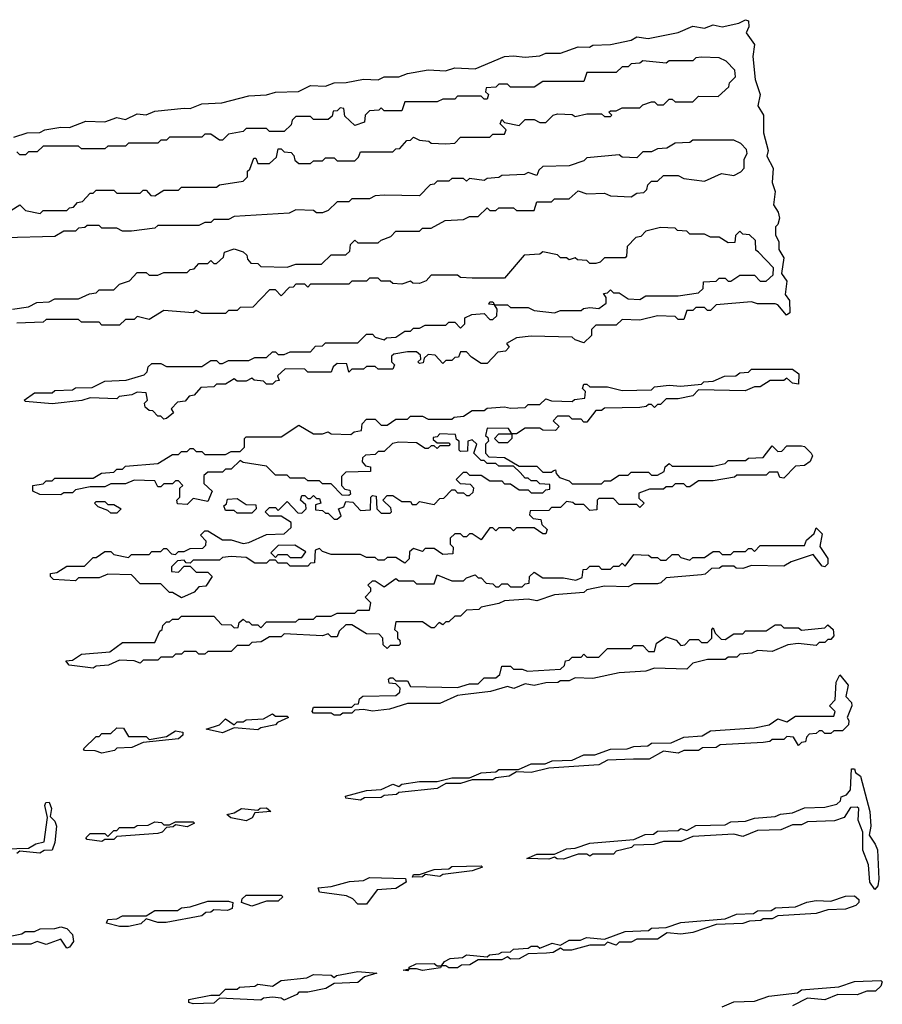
# Model space of a CAD drawing. Extents: x 2886962 to 3052311, y 540590 to 918621.
# Tile 75 of 164: x 2936445 to 2939380, y 775859 to 779210. Entities that reach past the tile are written whole.
import ezdxf

# ---------------------------------------------------------------- set-up
doc = ezdxf.new("R2010")
doc.units = 0

msp = doc.modelspace()

# ---------------------------------------------------------------- linework, layer by layer
at = {"layer": '0CON20XD'}
for points in [[(2936425, 778810), (2936470, 778825), (2936513.8, 778826.2), (2936530, 778835), (2936585, 778843.8), (2936615, 778842.5), (2936670, 778865), (2936735, 778862.5), (2936775, 778877.1), (2936805, 778870), (2936845, 778890), (2936875, 778886), (2936905, 778899.2), (2937005, 778909.2), (2937025, 778908), (2937065, 778924), (2937133, 778927), (2937225, 778951.4), (2937285, 778954), (2937315, 778963.8), (2937394, 778966), (2937435, 778985.5), (2937485, 778983.3), (2937515, 778995.6), (2937555.9, 778995.9), (2937615, 779008.1), (2937665, 779005.8), (2937685, 779015.6), (2937735, 779015.8), (2937765, 779027.1), (2937835, 779039.2), (2937893.6, 779036.4), (2937925.9, 779045.9), (2937995, 779042.5), (2938095, 779084.2), (2938125, 779087.3), (2938165, 779082), (2938215, 779087.5), (2938235, 779095.6), (2938285, 779096), (2938345, 779118), (2938383.8, 779116.2), (2938395, 779123.3), (2938455, 779126), (2938525, 779140), (2938545, 779151.2), (2938583.9, 779146.1), (2938685, 779166), (2938735, 779187.8), (2938775, 779181.2), (2938805, 779192.9), (2938835, 779185.7), (2938892, 779198), (2938915, 779210), (2938925, 779206.2), (2938925.9, 779185.9), (2938916.7, 779165), (2938945.6, 779125), (2938940, 779085), (2938947, 779007), (2938964, 778955), (2938956.4, 778916.4), (2938975.7, 778885), (2938975.8, 778825), (2938991.2, 778765), (2938986.7, 778745), (2939008.6, 778705), (2939005.6, 778655.6), (2939015.6, 778625), (2939009.3, 778579.3), (2939025.6, 778555), (2939030, 778535), (2939025, 778513.3), (2939016.7, 778505), (2939017, 778477), (2939027.5, 778455), (2939028.3, 778428.3), (2939045, 778400), (2939036.7, 778346.7), (2939055, 778320), (2939050, 778275), (2939064.1, 778254.1), (2939065, 778212.5), (2939053.8, 778203.8), (2939025, 778240), (2939015, 778242.5), (2938955, 778242.5), (2938935, 778250), (2938815, 778240), (2938795, 778220), (2938785, 778220), (2938775, 778230), (2938745, 778230), (2938735, 778220), (2938715, 778220), (2938705, 778190), (2938685, 778190), (2938675, 778200), (2938615, 778202.5), (2938555, 778187.5), (2938495, 778190), (2938475, 778170), (2938405, 778170), (2938390, 778155), (2938390, 778135), (2938365, 778110), (2938335, 778120), (2938325, 778130), (2938185, 778132.5), (2938135, 778127.5), (2938101.7, 778108.3), (2938110, 778095), (2938098.3, 778081.7), (2938071.7, 778078.3), (2938035, 778040), (2938015, 778040), (2937981.7, 778061.7), (2937965, 778080), (2937945, 778080), (2937938.3, 778061.7), (2937925, 778060), (2937915, 778050), (2937895, 778050), (2937885, 778040), (2937858.3, 778068.3), (2937835, 778070), (2937821.7, 778058.3), (2937818.3, 778041.7), (2937805, 778040), (2937800, 778045), (2937810, 778055), (2937808.3, 778068.3), (2937795, 778080), (2937765, 778080), (2937718.3, 778071.7), (2937710, 778065), (2937710, 778045), (2937720, 778035), (2937715, 778020), (2937665, 778020), (2937655, 778030), (2937625, 778030), (2937615, 778020), (2937575, 778020), (2937565, 778010), (2937558.3, 778038.3), (2937525, 778040), (2937511.7, 778028.3), (2937505, 778010), (2937425, 778010), (2937415, 778020), (2937348.3, 778021.7), (2937321.7, 777998.3), (2937328.3, 777981.7), (2937315, 777980), (2937305, 777970), (2937285, 777970), (2937275, 777980), (2937243, 777983), (2937235, 777990), (2937215, 777980), (2937185, 777980), (2937175, 777987.5), (2937145, 777970), (2937115, 777970), (2937105, 777960), (2937061.7, 777958.3), (2937038.3, 777931.7), (2937021.7, 777928.3), (2937008.3, 777911.7), (2936981.7, 777908.3), (2936960, 777885), (2936968.3, 777871.7), (2936945, 777852.5)], [(2938880, 779015), (2938878.3, 779038.3), (2938848.3, 779068.3), (2938825, 779080), (2938765, 779082.5), (2938745, 779080), (2938735, 779070), (2938655, 779070), (2938645, 779062.5), (2938565, 779070), (2938555, 779062.5), (2938525, 779060), (2938515, 779050), (2938495, 779050), (2938475, 779030), (2938375, 779030), (2938365, 779000), (2938225, 779000), (2938195, 778980), (2938115, 778980), (2938105, 778990), (2938075, 778990), (2938065, 778980), (2938031.7, 778978.3), (2938030, 778965), (2938040, 778955), (2938035, 778940), (2938025, 778940), (2938015, 778950), (2937935, 778950), (2937925, 778940), (2937885, 778940), (2937865, 778930), (2937755, 778930), (2937745, 778900), (2937685, 778900), (2937675, 778910), (2937667.5, 778902.5), (2937635, 778900), (2937620, 778885), (2937618.3, 778861.7), (2937585, 778850), (2937551.7, 778881.7), (2937548.3, 778908.3), (2937535, 778910), (2937525, 778900), (2937511.7, 778898.3), (2937508.3, 778881.7), (2937495, 778870), (2937445, 778870), (2937435, 778880), (2937385, 778880), (2937371.7, 778868.3), (2937368.3, 778851.7), (2937345, 778830), (2937295, 778830), (2937285, 778840), (2937215, 778840), (2937205, 778830), (2937155, 778820), (2937135, 778800), (2937125, 778800), (2937095, 778820), (2937075, 778820), (2937065, 778810), (2936955, 778810), (2936945, 778800), (2936925, 778800), (2936915, 778790), (2936815, 778790), (2936805, 778780), (2936745, 778780), (2936735, 778770), (2936655, 778770), (2936645, 778780), (2936525, 778780), (2936505, 778760), (2936475, 778760), (2936465, 778750), (2936445, 778750), (2936435, 778760)], [(2936415, 778560), (2936445, 778580), (2936465, 778560), (2936515, 778550), (2936525, 778560), (2936605, 778560), (2936615, 778570), (2936628.3, 778571.7), (2936641.7, 778588.3), (2936658.3, 778591.7), (2936685, 778620), (2936695, 778620), (2936705, 778630), (2936765, 778630), (2936775, 778620), (2936855, 778620), (2936865, 778630), (2936875, 778630), (2936891.7, 778611.7), (2936905, 778610), (2936935, 778630), (2936985, 778630), (2936995, 778640), (2937115, 778640), (2937125, 778647.5), (2937205, 778660), (2937220, 778675), (2937220, 778695), (2937228.3, 778701.7), (2937241.7, 778738.3), (2937248.3, 778738.3), (2937255, 778720), (2937295, 778720), (2937318.3, 778741.7), (2937325, 778770), (2937335, 778770), (2937345, 778760), (2937368.3, 778758.3), (2937378.3, 778748.3), (2937381.7, 778731.7), (2937395, 778720), (2937435, 778720), (2937445, 778730), (2937475, 778730), (2937485, 778740), (2937515, 778740), (2937525, 778730), (2937585, 778730), (2937598.3, 778741.7), (2937605, 778760), (2937715, 778760), (2937725, 778770), (2937738.3, 778771.7), (2937761.7, 778798.3), (2937775, 778800), (2937785, 778810), (2937805, 778800), (2937837, 778797), (2937845, 778790), (2937895, 778787.5), (2937925, 778790), (2937945, 778810), (2938045, 778810), (2938055, 778820), (2938095, 778820), (2938100, 778835), (2938080, 778855), (2938085, 778870), (2938095, 778860), (2938145, 778850), (2938165, 778870), (2938195, 778870), (2938215, 778860), (2938235, 778860), (2938260, 778885), (2938275, 778890), (2938325, 778887.5), (2938335, 778880), (2938375, 778890), (2938425, 778890), (2938435, 778880), (2938455, 778880), (2938460, 778885), (2938450, 778895), (2938455, 778900), (2938475, 778900), (2938495, 778910), (2938555, 778910), (2938565, 778920), (2938595, 778930), (2938605, 778930), (2938615, 778920), (2938635, 778920), (2938655, 778940), (2938665, 778940), (2938675, 778930), (2938735, 778930), (2938755, 778950), (2938821.7, 778948.3), (2938858.3, 778981.7), (2938860, 778995), (2938880, 779015)], [(2936420, 778225), (2936475, 778232.5), (2936503, 778247), (2936545, 778250), (2936565, 778260), (2936645, 778260), (2936683, 778277), (2936705, 778280), (2936715, 778290), (2936765, 778290), (2936785, 778310), (2936818.3, 778321.7), (2936845, 778350), (2936875, 778350), (2936885, 778340), (2936915, 778340), (2936935, 778350), (2937015, 778350), (2937025, 778360), (2937038.3, 778361.7), (2937055, 778380), (2937085, 778380), (2937095, 778390), (2937105, 778380), (2937115, 778380), (2937138.3, 778401.7), (2937141.7, 778418.3), (2937175, 778430), (2937205, 778420), (2937218.3, 778408.3), (2937220, 778395), (2937231.7, 778381.7), (2937255, 778380), (2937265, 778370), (2937355, 778367.5), (2937385, 778377.5), (2937471.7, 778378.3), (2937505, 778410), (2937555, 778410), (2937568.3, 778421.7), (2937570, 778445), (2937585, 778460), (2937595, 778450), (2937665, 778450), (2937675, 778460), (2937708.3, 778471.7), (2937725, 778490), (2937805, 778490), (2937815, 778500), (2937845, 778500), (2937893, 778527), (2937955, 778530), (2937975, 778540), (2938005, 778540), (2938035, 778570), (2938045, 778560), (2938065, 778560), (2938075, 778570), (2938125, 778570), (2938135, 778560), (2938195, 778560), (2938205, 778590), (2938255, 778590), (2938265, 778600), (2938315, 778600), (2938345, 778627.5), (2938375, 778617.5), (2938435, 778620), (2938455, 778610), (2938525, 778607.5), (2938545, 778620), (2938568.3, 778621.7), (2938578.3, 778631.7), (2938581.7, 778648.3), (2938595, 778660), (2938615, 778660), (2938635, 778680), (2938685, 778680), (2938705, 778670), (2938775, 778660), (2938833, 778687), (2938875, 778680), (2938898.3, 778691.7), (2938910, 778705), (2938910, 778735), (2938920, 778755), (2938918.3, 778768.3), (2938898.3, 778788.3), (2938875, 778800), (2938735, 778800), (2938725, 778792.5), (2938675, 778790), (2938647, 778773), (2938615, 778770), (2938595, 778760), (2938565, 778760), (2938545, 778740), (2938495, 778742.5), (2938485, 778750), (2938375, 778740), (2938365, 778730), (2938315, 778712.5), (2938225, 778710), (2938211.7, 778698.3), (2938205, 778680), (2938175, 778690), (2938163, 778683), (2938085, 778680), (2938075, 778672.5), (2938035, 778670), (2938025, 778662.5), (2937975, 778670), (2937965, 778660), (2937955, 778670), (2937915, 778670), (2937905, 778660), (2937865, 778660), (2937855, 778650), (2937841.7, 778648.3), (2937805, 778610), (2937685, 778612.5), (2937655, 778610), (2937635, 778600), (2937575, 778600), (2937565, 778590), (2937525, 778590), (2937495, 778560), (2937475, 778552.5), (2937455, 778552.5), (2937445, 778560), (2937385, 778562.5), (2937361.7, 778551.7), (2937175, 778540), (2937155, 778530), (2937105, 778530), (2937095, 778520), (2937075, 778520), (2937055, 778510), (2936915, 778510), (2936905, 778500), (2936825, 778490), (2936795, 778490), (2936775, 778500), (2936725, 778500), (2936715, 778510), (2936675, 778510), (2936667, 778503), (2936645, 778500), (2936635, 778490), (2936595, 778490), (2936565, 778472.5), (2936395, 778467.5)], [(2936945, 777852.5), (2936935, 777850), (2936925, 777860), (2936915, 777860), (2936898.3, 777878.3), (2936885, 777880), (2936871.7, 777891.7), (2936870, 777905), (2936880, 777915), (2936875, 777940), (2936845, 777942.5), (2936827, 777933), (2936783, 777927), (2936775, 777920), (2936685, 777922.5), (2936656.1, 777913.9), (2936555, 777902.5), (2936465, 777910), (2936460, 777915), (2936495, 777940), (2936555, 777940), (2936565, 777947.5), (2936625, 777950), (2936635, 777957.5), (2936691.7, 777958.3), (2936735, 777980), (2936807, 777983), (2936868.3, 778001.7), (2936878.3, 778011.7), (2936881.7, 778028.3), (2936895, 778040), (2936925, 778040), (2936945, 778030), (2937065, 778030), (2937095, 778050), (2937115, 778050), (2937125, 778040), (2937135, 778040), (2937155, 778050), (2937225, 778050), (2937245, 778060), (2937285, 778060), (2937305, 778080), (2937315, 778080), (2937325, 778070), (2937345, 778070), (2937365, 778080), (2937435, 778080), (2937451.7, 778098.3), (2937475, 778100), (2937485, 778110), (2937595, 778110), (2937625, 778140), (2937645, 778140), (2937655, 778130), (2937685, 778120), (2937693, 778127), (2937725, 778130), (2937755, 778150), (2937775, 778150), (2937785, 778160), (2937805, 778160), (2937825, 778170), (2937895, 778170), (2937905, 778180), (2937925, 778180), (2937945, 778160), (2937960, 778175), (2937960, 778195), (2937983, 778207), (2938025, 778210), (2938045, 778190), (2938055, 778190), (2938068.3, 778201.7), (2938070, 778225), (2938060, 778240), (2938041.7, 778241.7), (2938045, 778250), (2938055, 778250), (2938060, 778240), (2938105, 778240), (2938115, 778230), (2938175, 778230), (2938195, 778220), (2938265, 778212.5), (2938285, 778220), (2938355, 778220), (2938363, 778227), (2938385, 778230), (2938415, 778227.5), (2938440, 778245), (2938440, 778265), (2938431.7, 778278.3), (2938445, 778280), (2938455, 778290), (2938465, 778280), (2938485, 778280), (2938515, 778260), (2938555, 778257.5), (2938575, 778270), (2938685, 778270), (2938755, 778280), (2938770, 778295), (2938771.7, 778318.3), (2938815, 778320), (2938825, 778330), (2938845, 778330), (2938855, 778320), (2938865, 778320), (2938895, 778340), (2938945, 778340), (2938965, 778320), (2938985, 778320), (2939008.3, 778341.7), (2939010, 778365), (2938958.3, 778418.3), (2938950, 778425), (2938948.3, 778458.3), (2938928.3, 778478.3), (2938905, 778480), (2938895, 778490), (2938880, 778475), (2938878.3, 778451.7), (2938855, 778450), (2938825, 778470), (2938795, 778470), (2938775, 778480), (2938725, 778480), (2938715, 778490), (2938683, 778493), (2938675, 778500), (2938625, 778502.5), (2938575, 778490), (2938558.3, 778471.7), (2938541.7, 778468.3), (2938511.7, 778438.3), (2938510, 778405), (2938505, 778400), (2938435, 778400), (2938420, 778385), (2938405, 778380), (2938385, 778380), (2938375, 778390), (2938343, 778393), (2938335, 778400), (2938315, 778392.5), (2938305, 778400), (2938285, 778400), (2938275, 778410), (2938225, 778420), (2938215, 778412.5), (2938161.7, 778408.3), (2938095, 778330), (2937985, 778330), (2937945, 778332.5), (2937935, 778340), (2937845, 778340), (2937828.3, 778321.7), (2937805, 778312.5), (2937783, 778313), (2937775, 778320), (2937745, 778310), (2937715, 778312.5), (2937705, 778320), (2937675, 778320), (2937665, 778330), (2937635, 778330), (2937625, 778320), (2937575, 778320), (2937565, 778310), (2937435, 778310), (2937425, 778300), (2937415, 778310), (2937385, 778310), (2937375, 778300), (2937361.7, 778298.3), (2937335, 778270), (2937315, 778290), (2937295, 778290), (2937238.3, 778231.7), (2937195, 778230), (2937185, 778220), (2937155, 778220), (2937145, 778210), (2937065, 778210), (2937045, 778220), (2937035, 778212.5), (2936935, 778220), (2936885, 778190), (2936845, 778200), (2936835, 778190), (2936805, 778190), (2936785, 778170), (2936725, 778170), (2936715, 778180), (2936655, 778180), (2936645, 778190), (2936535, 778190), (2936525, 778180), (2936435, 778177.5)], [(2936995, 777242.5), (2936965, 777260), (2936955, 777260), (2936925, 777290), (2936855, 777290), (2936825, 777320), (2936745, 777322.5), (2936715, 777310), (2936645, 777310), (2936635, 777300), (2936560, 777305), (2936550, 777315), (2936550, 777325), (2936571.7, 777328.3), (2936605, 777350), (2936665, 777350), (2936695, 777380), (2936705, 777380), (2936735, 777400), (2936755, 777400), (2936765, 777390), (2936815, 777380), (2936825, 777390), (2936885, 777390), (2936895, 777400), (2936925, 777400), (2936935, 777410), (2936945, 777410), (2936961.7, 777391.7), (2936975, 777390), (2936985, 777400), (2937005, 777400), (2937025, 777410), (2937068.3, 777411.7), (2937078.3, 777421.7), (2937080, 777435), (2937060, 777455), (2937075, 777470), (2937085, 777470), (2937135, 777440), (2937165, 777440), (2937205, 777427.5), (2937225, 777430), (2937285, 777457.5), (2937345, 777460), (2937368.3, 777481.7), (2937368.3, 777498.3), (2937335, 777520), (2937295, 777520), (2937280, 777535), (2937295, 777550), (2937315, 777550), (2937325, 777540), (2937355, 777570), (2937391.7, 777531.7), (2937405, 777530), (2937420, 777545), (2937418.3, 777558.3), (2937400, 777575), (2937405, 777590), (2937415, 777590), (2937425, 777580), (2937435, 777580), (2937445, 777590), (2937455, 777580), (2937465, 777580), (2937470, 777565), (2937451.7, 777558.3), (2937451.7, 777541.7), (2937475, 777540), (2937485, 777530), (2937495, 777530), (2937515, 777510), (2937525, 777510), (2937538.3, 777521.7), (2937530, 777545), (2937548.3, 777551.7), (2937555, 777570), (2937578.3, 777568.3), (2937605, 777540), (2937638.3, 777541.7), (2937640, 777585), (2937645, 777590), (2937658.3, 777588.3), (2937660, 777545), (2937675, 777530), (2937705, 777530), (2937710, 777535), (2937708.3, 777548.3), (2937680, 777575), (2937695, 777590), (2937715, 777590), (2937745, 777570), (2937775, 777570), (2937780, 777560), (2937795, 777560), (2937805, 777570), (2937855, 777560), (2937875, 777580), (2937888.3, 777581.7), (2937915, 777610), (2937925, 777610), (2937935, 777600), (2937955, 777600), (2937965, 777590), (2937975, 777590), (2937988.3, 777601.7), (2937990, 777615), (2937978.3, 777628.3), (2937945, 777630), (2937930, 777645), (2937955, 777670), (2937965, 777670), (2937975, 777660), (2938015, 777660), (2938045, 777640), (2938085, 777640), (2938095, 777630), (2938115, 777630), (2938145, 777610), (2938175, 777610), (2938185, 777600), (2938225, 777600), (2938235, 777610), (2938248.3, 777611.7), (2938248.3, 777628.3), (2938215, 777630), (2938205, 777640), (2938185, 777640), (2938175, 777650), (2938165, 777650), (2938148.3, 777668.3), (2938125, 777690), (2938075, 777690), (2938065, 777700), (2938035, 777700), (2938025, 777710), (2938015, 777710), (2937990, 777735), (2938000, 777765), (2937985, 777780), (2937970, 777775), (2937968.3, 777741.7), (2937945, 777740), (2937940, 777745), (2937940, 777775), (2937931.7, 777781.7), (2937928.3, 777798.3), (2937875, 777800), (2937865, 777790), (2937851.7, 777788.3), (2937851.7, 777781.7), (2937865, 777770), (2937905, 777770), (2937910, 777765), (2937905, 777760), (2937875, 777760), (2937865, 777750), (2937855, 777760), (2937845, 777760), (2937835, 777750), (2937825, 777750), (2937795, 777770), (2937735, 777772.5), (2937713, 777767), (2937685, 777740), (2937665, 777740), (2937655, 777730), (2937621.7, 777728.3), (2937611.7, 777718.3), (2937610, 777705), (2937621.7, 777691.7), (2937638.3, 777688.3), (2937638.3, 777671.7), (2937555, 777670), (2937540, 777655), (2937540, 777625), (2937551.7, 777611.7), (2937568.3, 777608.3), (2937570, 777595), (2937565, 777590), (2937541.7, 777591.7), (2937505, 777630), (2937475, 777630), (2937465, 777640), (2937425, 777640), (2937415, 777650), (2937365, 777650), (2937355, 777660), (2937315, 777660), (2937285, 777690), (2937205, 777702.5), (2937195, 777710), (2937165, 777680), (2937145, 777680), (2937135, 777670), (2937085, 777670), (2937071.7, 777658.3), (2937071.7, 777631.7), (2937100, 777605), (2937085, 777570), (2937035, 777580), (2937015, 777560), (2936981.7, 777561.7), (2936980, 777575), (2936990, 777585), (2936990, 777615), (2937000, 777625), (2936985, 777640), (2936975, 777640), (2936965, 777630), (2936935, 777630), (2936925, 777620), (2936915, 777620), (2936905, 777640), (2936835, 777642.5), (2936805, 777630), (2936755, 777630), (2936735, 777620), (2936685, 777620), (2936635, 777610), (2936625, 777600), (2936595, 777600), (2936585, 777592.5), (2936513.6, 777593.6), (2936490, 777605), (2936490, 777625), (2936525, 777630), (2936535, 777640), (2936555, 777640), (2936565, 777650), (2936695, 777650), (2936723, 777667), (2936765, 777670), (2936775, 777680), (2936795, 777680), (2936805, 777690), (2936915, 777700), (2936965, 777730), (2936985, 777730), (2936995, 777740), (2937015, 777740), (2937025, 777750), (2937035, 777750), (2937045, 777740), (2937065, 777740), (2937075, 777730), (2937145, 777730), (2937165, 777740), (2937195, 777740), (2937210, 777755), (2937210, 777785), (2937215, 777790), (2937335, 777790), (2937395, 777830), (2937445, 777800), (2937475, 777800), (2937495, 777807.5), (2937505, 777800), (2937571.7, 777798.3), (2937583, 777807), (2937608.3, 777811.7), (2937610, 777835), (2937625, 777850), (2937655, 777850), (2937675, 777830), (2937695, 777830), (2937725, 777850), (2937765, 777850), (2937775, 777860), (2937815, 777860), (2937835, 777850), (2937915, 777850), (2937923, 777857), (2937955, 777860), (2937985, 777880), (2938025, 777880), (2938035, 777887.5), (2938095, 777892.5), (2938115, 777887.5), (2938165, 777890), (2938175, 777900), (2938215, 777900), (2938235, 777920), (2938255, 777912.5), (2938325, 777910), (2938333, 777917), (2938368.3, 777921.7), (2938370, 777945), (2938360, 777955), (2938365, 777970), (2938375, 777970), (2938385, 777960), (2938445, 777960), (2938495, 777947.5), (2938595, 777950), (2938605, 777960), (2938655, 777966.2), (2938695, 777962.5), (2938765, 777970), (2938773, 777977), (2938805, 777980), (2938843.6, 777996.4), (2938881.7, 777998.3), (2938895, 778007.5), (2938925, 778010), (2938935, 778020), (2939075, 778020), (2939095.8, 778005), (2939095, 777970), (2939075, 777972.5), (2939055, 777990), (2939045, 777982.5), (2938998.3, 777981.7), (2938965, 777960), (2938945, 777960), (2938913, 777947), (2938755, 777950), (2938735, 777930), (2938685, 777920), (2938645, 777920), (2938625, 777900), (2938615, 777900), (2938605, 777890), (2938595, 777900), (2938585, 777900), (2938577, 777893), (2938555, 777890), (2938435, 777887.5), (2938425, 777880), (2938405, 777880), (2938375, 777840), (2938365, 777840), (2938355, 777850), (2938325, 777850), (2938315, 777860), (2938275, 777860), (2938260, 777845), (2938280, 777825), (2938268.3, 777811.7), (2938225, 777812.5), (2938215, 777820), (2938165, 777820), (2938135, 777800), (2938120, 777800), (2938120, 777785), (2938105, 777770), (2938075, 777770), (2938060, 777785), (2938075, 777800), (2938120, 777800), (2938108.3, 777818.3), (2938035, 777820), (2938030, 777795), (2938038.3, 777788.3), (2938040, 777775), (2938030, 777765), (2938030, 777735), (2938041.7, 777721.7), (2938095, 777720), (2938145, 777690), (2938205, 777690), (2938225, 777670), (2938255, 777670), (2938260, 777675), (2938268.3, 777678.3), (2938270, 777665), (2938281.7, 777651.7), (2938315, 777640), (2938325, 777630), (2938425, 777630), (2938435, 777640), (2938455, 777640), (2938485, 777660), (2938515, 777660), (2938525, 777670), (2938585, 777670), (2938595, 777660), (2938615, 777660), (2938638.3, 777671.7), (2938641.7, 777688.3), (2938655, 777700), (2938665, 777690), (2938805, 777690), (2938845, 777700), (2938855, 777710), (2938915, 777710), (2938925, 777717.5), (2938975, 777720), (2939005, 777760), (2939025, 777740), (2939038.3, 777741.7), (2939055, 777760), (2939105, 777760), (2939115, 777757.5), (2939138, 777735), (2939142, 777725), (2939135, 777706.7), (2939115, 777692.5), (2939085, 777690), (2939045, 777650), (2939031.7, 777651.7), (2939025, 777670), (2938995, 777670), (2938985, 777660), (2938885, 777660), (2938877, 777653), (2938805, 777640), (2938755, 777640), (2938725, 777620), (2938715, 777620), (2938705, 777630), (2938675, 777630), (2938665, 777620), (2938645, 777620), (2938635, 777612.5), (2938588.3, 777611.7), (2938551.7, 777598.3), (2938551.7, 777581.7), (2938570, 777565), (2938555, 777550), (2938545, 777560), (2938485, 777560), (2938465, 777580), (2938415, 777580), (2938410, 777575), (2938408.3, 777541.7), (2938385, 777540), (2938365, 777560), (2938335, 777560), (2938327, 777567), (2938305, 777570), (2938285, 777550), (2938255, 777550), (2938245, 777540), (2938181.7, 777538.3), (2938180, 777525), (2938191.7, 777511.7), (2938218.3, 777508.3), (2938221.7, 777491.7), (2938240, 777475), (2938235, 777460), (2938225, 777460), (2938195, 777480), (2938135, 777480), (2938125, 777470), (2938115, 777480), (2938075, 777480), (2938065, 777470), (2938055, 777480), (2938045, 777480), (2938015, 777440), (2937985, 777460), (2937975, 777460), (2937965, 777450), (2937955, 777450), (2937945, 777460), (2937925, 777460), (2937910, 777445), (2937910, 777425), (2937920, 777415), (2937918.3, 777391.7), (2937885, 777390), (2937855, 777410), (2937825, 777410), (2937815, 777400), (2937785, 777410), (2937771.7, 777398.3), (2937770, 777375), (2937755, 777360), (2937725, 777380), (2937695, 777380), (2937685, 777370), (2937665, 777370), (2937655, 777380), (2937625, 777380), (2937605, 777390), (2937505, 777390), (2937475, 777400), (2937465, 777410), (2937450, 777405), (2937448.3, 777361.7), (2937435, 777360), (2937425, 777350), (2937365, 777350), (2937355, 777360), (2937325, 777360), (2937315, 777370), (2937295, 777370), (2937285, 777360), (2937245, 777360), (2937215, 777380), (2937165, 777382.5), (2937135, 777380), (2937125, 777370), (2937035, 777370), (2937025, 777360), (2937011.7, 777361.7)], [(2936775, 777530), (2936755, 777530), (2936745, 777540), (2936711.7, 777551.7), (2936700, 777565), (2936705, 777570), (2936735, 777570), (2936745, 777560), (2936765, 777560), (2936790, 777545), (2936775, 777530)], [(2937235, 777530), (2937185, 777530), (2937175, 777540), (2937145, 777540), (2937140, 777555), (2937148.3, 777561.7), (2937151.7, 777578.3), (2937185, 777580), (2937215, 777560), (2937248.3, 777558.3), (2937250, 777545), (2937235, 777530)], [(2936695, 777002.5), (2936613, 777013), (2936601.7, 777028.3), (2936625, 777030), (2936655, 777050), (2936751.7, 777058.3), (2936795, 777090), (2936905, 777090), (2936921.7, 777128.3), (2936930, 777135), (2936931.7, 777148.3), (2936945, 777160), (2936955, 777160), (2936965, 777170), (2936985, 777170), (2936995, 777180), (2937105, 777180), (2937131.7, 777151.7), (2937165, 777150), (2937175, 777140), (2937188.3, 777141.7), (2937191.7, 777158.3), (2937205, 777170), (2937215, 777160), (2937225, 777160), (2937235, 777150), (2937255, 777150), (2937265, 777140), (2937285, 777160), (2937385, 777160), (2937395, 777170), (2937445, 777170), (2937455, 777180), (2937505, 777180), (2937525, 777190), (2937585, 777190), (2937595, 777200), (2937635, 777200), (2937640, 777225), (2937620, 777245), (2937640, 777265), (2937640, 777275), (2937630, 777285), (2937645, 777300), (2937655, 777300), (2937685, 777280), (2937725, 777307.5), (2937735, 777300), (2937785, 777300), (2937795, 777290), (2937855, 777290), (2937865, 777320), (2937915, 777300), (2937955, 777300), (2937965, 777310), (2937995, 777320), (2938005, 777310), (2938015, 777310), (2938031.7, 777291.7), (2938055, 777290), (2938065, 777280), (2938075, 777280), (2938085, 777290), (2938105, 777290), (2938115, 777280), (2938155, 777280), (2938165, 777290), (2938178.3, 777291.7), (2938180, 777315), (2938195, 777330), (2938225, 777310), (2938295, 777310), (2938337.5, 777302.5), (2938358.3, 777311.7), (2938361.7, 777338.3), (2938375, 777340), (2938385, 777350), (2938415, 777350), (2938425, 777340), (2938455, 777340), (2938465, 777350), (2938485, 777350), (2938495, 777360), (2938505, 777350), (2938535, 777390), (2938585, 777387.5), (2938595, 777380), (2938615, 777380), (2938625, 777370), (2938645, 777370), (2938665, 777390), (2938685, 777390), (2938695, 777380), (2938725, 777370), (2938735, 777380), (2938775, 777380), (2938805, 777400), (2938825, 777400), (2938835, 777390), (2938865, 777390), (2938875, 777400), (2938915, 777400), (2938925, 777410), (2938935, 777410), (2938945, 777400), (2938965, 777420), (2939115, 777420), (2939121.7, 777438.3), (2939148.3, 777461.7), (2939155, 777480), (2939175, 777460), (2939167.5, 777417.5), (2939195, 777376.2), (2939195, 777357.5), (2939185, 777347.5), (2939175, 777350), (2939145, 777390), (2939070, 777365), (2939045, 777350), (2938935, 777352.5), (2938905, 777342.5), (2938883, 777343), (2938875, 777350), (2938835, 777350), (2938826.4, 777343.6), (2938798.3, 777341.7), (2938777, 777323), (2938765, 777320), (2938645, 777310), (2938627, 777293), (2938615, 777290), (2938535, 777290), (2938515, 777280), (2938435, 777282.5), (2938375, 777270), (2938365, 777260), (2938265, 777252.5), (2938205, 777232.5), (2938175, 777237.5), (2938095, 777232.5), (2938075, 777222.5), (2938015, 777210), (2938007, 777203), (2937965, 777200), (2937945, 777180), (2937925, 777180), (2937905, 777160), (2937895, 777160), (2937885, 777150), (2937871.7, 777158.3), (2937855, 777140), (2937845, 777140), (2937815, 777160), (2937725, 777160), (2937720, 777135), (2937730, 777125), (2937730, 777105), (2937738.3, 777098.3), (2937740, 777085), (2937735, 777080), (2937705, 777080), (2937695, 777070), (2937681.7, 777081.7), (2937680, 777105), (2937668.3, 777118.3), (2937625, 777120), (2937575, 777150), (2937555, 777150), (2937531.7, 777128.3), (2937525, 777110), (2937505, 777110), (2937495, 777120), (2937475, 777112.5), (2937345, 777120), (2937335, 777110), (2937295, 777110), (2937267, 777093), (2937235, 777090), (2937225, 777080), (2937185, 777080), (2937165, 777060), (2937085, 777060), (2937075, 777050), (2937055, 777050), (2937045, 777060), (2937005, 777060), (2936995, 777050), (2936975, 777050), (2936965, 777040), (2936925, 777040), (2936915, 777030), (2936865, 777030), (2936855, 777020), (2936835, 777027.5), (2936785, 777030), (2936747, 777013), (2936705, 777010), (2936695, 777002.5)], [(2937405, 777380), (2937418.3, 777398.3), (2937381.7, 777421.7), (2937325, 777420), (2937300, 777395), (2937315, 777380), (2937325, 777390), (2937355, 777390), (2937365, 777380), (2937405, 777380)], [(2937011.7, 777361.7), (2937005, 777370), (2936981.7, 777368.3), (2936961.7, 777348.3), (2936961.7, 777331.7), (2936985, 777330), (2937005, 777350), (2937025, 777350), (2937045, 777330), (2937085, 777330), (2937100, 777315), (2937078.3, 777281.7), (2937055, 777280), (2937038.3, 777261.7), (2936995, 777242.5)], [(2937535, 776842.5), (2937515, 776842.5), (2937505, 776850), (2937445, 776850), (2937440, 776855), (2937445, 776870), (2937575, 776870), (2937585, 776880), (2937598.3, 776881.7), (2937601.7, 776898.3), (2937612.5, 776907.5), (2937725, 776910), (2937738.3, 776921.7), (2937740, 776935), (2937725, 776950), (2937701.7, 776951.7), (2937700, 776965), (2937705, 776970), (2937715, 776970), (2937725, 776960), (2937765, 776960), (2937775, 776940), (2937935, 776937.5), (2937975, 776950), (2938005, 776950), (2938025, 776970), (2938065, 776970), (2938078.3, 776981.7), (2938085, 777010), (2938115, 777010), (2938125, 777000), (2938155, 777000), (2938172.5, 776992.5), (2938285, 777000), (2938298.3, 777011.7), (2938301.7, 777028.3), (2938315, 777030), (2938325, 777040), (2938355, 777040), (2938365, 777050), (2938375, 777040), (2938415, 777040), (2938445, 777070), (2938525, 777070), (2938535, 777080), (2938565, 777080), (2938585, 777060), (2938605, 777060), (2938611.7, 777088.3), (2938645, 777110), (2938678.3, 777098.3), (2938695, 777080), (2938708.3, 777081.7), (2938725, 777100), (2938755, 777100), (2938765, 777090), (2938785, 777090), (2938800, 777105), (2938800, 777135), (2938805, 777140), (2938811.7, 777121.7), (2938831.7, 777101.7), (2938845, 777100), (2938875, 777120), (2938905, 777120), (2938915, 777130), (2938985, 777130), (2939015, 777150), (2939035, 777150), (2939045, 777140), (2939095, 777140), (2939105, 777132.5), (2939185, 777140), (2939195, 777150), (2939212.5, 777135), (2939215, 777112.5), (2939205, 777100), (2939195, 777100), (2939185, 777090), (2939165, 777090), (2939155, 777080), (2939093.3, 777086.7), (2939058.3, 777081.7), (2939005, 777060), (2938955, 777062.5), (2938936.4, 777053.6), (2938895, 777050), (2938885, 777040), (2938855, 777040), (2938845, 777032.5), (2938785, 777032.5), (2938735, 777020), (2938715, 777000), (2938605, 777002.5), (2938575, 776992.5), (2938485, 776987.5), (2938395, 776967.5), (2938335, 776970), (2938315, 776960), (2938285, 776960), (2938276.4, 776953.6), (2938235, 776952.5), (2938195, 776943.3), (2938165, 776950), (2938126.7, 776933.3), (2938105, 776940), (2938046.4, 776923.6), (2937951.7, 776911.7), (2937935, 776910), (2937875, 776882.5), (2937765, 776882.5), (2937703, 776863), (2937645, 776856.7), (2937615, 776862.5), (2937585, 776860), (2937575, 776850), (2937545, 776850), (2937535, 776842.5)], [(2937605, 776553.3), (2937555, 776560), (2937553, 776567), (2937625, 776586.7), (2937675, 776590), (2937715, 776607.5), (2937735, 776600), (2937745, 776607.5), (2937805, 776616.7), (2937865, 776617.5), (2937915, 776630), (2937975, 776630), (2938015, 776646.7), (2938065, 776650), (2938075, 776657.5), (2938141.7, 776658.3), (2938185, 776676.7), (2938233, 776677), (2938257, 776687), (2938325, 776690), (2938365, 776707.5), (2938401.7, 776708.3), (2938455, 776727.5), (2938511.7, 776728.3), (2938535, 776736.7), (2938581.7, 776738.3), (2938595, 776747.5), (2938661.7, 776748.3), (2938705, 776767.5), (2938767, 776773), (2938795, 776790), (2938945, 776800), (2938995, 776810), (2939025, 776830), (2939055, 776820), (2939085, 776840), (2939215, 776840), (2939220, 776855), (2939200, 776875), (2939220, 776895), (2939222.5, 776955), (2939235, 776980), (2939263.3, 776945), (2939256, 776906), (2939275, 776886), (2939276.9, 776875), (2939260, 776835), (2939266.2, 776825), (2939265, 776810), (2939245, 776790), (2939215, 776790), (2939205, 776780), (2939185, 776780), (2939175, 776790), (2939165, 776790), (2939155, 776780), (2939131.7, 776778.3), (2939121.7, 776768.3), (2939118.3, 776751.7), (2939105, 776750), (2939095, 776740), (2939078.3, 776768.3), (2939055, 776770), (2939045, 776760), (2939005, 776760), (2938997, 776753), (2938975, 776750), (2938828.3, 776741.7), (2938815, 776732.5), (2938768.3, 776731.7), (2938755, 776722.5), (2938705, 776722.5), (2938685, 776713.3), (2938635, 776720), (2938587, 776693), (2938533, 776693), (2938445, 776690), (2938415, 776673.3), (2938245, 776662.5), (2938185, 776647.5), (2938135, 776650), (2938110, 776635), (2938065, 776630), (2938055, 776622.5), (2937985, 776622.5), (2937945, 776610), (2937895, 776610), (2937865, 776593.3), (2937735, 776580), (2937727, 776573), (2937685, 776570), (2937675, 776562.5), (2937618.3, 776561.7), (2937605, 776553.3)], [(2937135, 776783.3), (2937080, 776795), (2937125, 776810), (2937145, 776830), (2937175, 776810), (2937185, 776820), (2937205, 776820), (2937215, 776827.5), (2937275, 776830), (2937305, 776847.5), (2937315, 776840), (2937355, 776840), (2937360, 776835), (2937321.7, 776818.3), (2937315, 776810), (2937265, 776800), (2937255, 776792.5), (2937175, 776800), (2937135, 776783.3)], [(2936725, 776713.3), (2936701.7, 776721.7), (2936665, 776722.5), (2936661.7, 776728.3), (2936705, 776770), (2936715, 776770), (2936725, 776780), (2936755, 776780), (2936775, 776800), (2936798.3, 776798.3), (2936815, 776770), (2936875, 776770), (2936885, 776760), (2936945, 776770), (2936975, 776790), (2937000, 776785), (2937000, 776775), (2936985, 776762.5), (2936865, 776750), (2936827, 776733), (2936775, 776730), (2936767, 776723), (2936725, 776713.3)], [(2939355, 776250), (2939337.5, 776275), (2939333, 776333), (2939313.6, 776383.6), (2939313.3, 776445), (2939297.5, 776485), (2939300, 776525), (2939295, 776530), (2939271.7, 776528.3), (2939250, 776495), (2939217, 776483), (2939125, 776480), (2939105, 776470), (2939075, 776470), (2939035, 776452.5), (2938955, 776450), (2938905, 776430), (2938875, 776437.5), (2938735, 776430), (2938695, 776412.5), (2938635, 776412.5), (2938603, 776403), (2938535, 776400), (2938527, 776393), (2938475, 776380), (2938465, 776370), (2938395, 776370), (2938385, 776362.5), (2938375, 776370), (2938345, 776370), (2938295, 776352.5), (2938273.6, 776353.6), (2938265, 776360), (2938245, 776352.5), (2938170, 776355), (2938205, 776370), (2938265, 776370), (2938305, 776387.5), (2938335, 776390), (2938385, 776407.5), (2938535, 776420), (2938573, 776437), (2938601.7, 776438.3), (2938615, 776447.5), (2938685, 776450), (2938695, 776457.5), (2938715, 776450), (2938745, 776467.5), (2938845, 776470), (2938865, 776480), (2938915, 776482.5), (2938945, 776492.5), (2939015, 776497.5), (2939033.6, 776506.4), (2939075, 776510), (2939115, 776527.5), (2939185, 776530), (2939225, 776540), (2939238.3, 776551.7), (2939240, 776565), (2939258.3, 776571.7), (2939271.7, 776588.3), (2939275, 776660), (2939285, 776660), (2939288.3, 776648.3), (2939305.5, 776635.5), (2939337.8, 776515), (2939340.8, 776465), (2939335.8, 776435), (2939355.7, 776404.3), (2939363.3, 776385), (2939368.6, 776285), (2939365, 776262.5), (2939355, 776250)], [(2936395, 776387.5), (2936475, 776390), (2936500, 776405), (2936528.3, 776411.7), (2936540, 776495), (2936530, 776535), (2936534, 776546), (2936545, 776546.2), (2936553.3, 776525), (2936548.3, 776498.3), (2936565, 776482.5), (2936570, 776465), (2936565, 776410), (2936555, 776383.3), (2936528.3, 776381.7), (2936513, 776373), (2936445, 776380), (2936435, 776372.5)], [(2937215, 776483.3), (2937163, 776493), (2937150, 776505), (2937175, 776510), (2937200, 776525), (2937255, 776520), (2937263.6, 776526.4), (2937285, 776527.5), (2937300, 776515), (2937245, 776510), (2937236.4, 776493.6), (2937215, 776483.3)], [(2936725, 776412.5), (2936675, 776420), (2936670, 776425), (2936685, 776440), (2936735, 776440), (2936745, 776430), (2936765, 776450), (2936775, 776450), (2936785, 776460), (2936835, 776460), (2936845, 776467.5), (2936881.7, 776468.3), (2936905, 776480), (2936927, 776477), (2936935, 776470), (2936955, 776470), (2936975, 776480), (2937035, 776480), (2937040, 776475), (2937015, 776463.3), (2936975, 776470), (2936967, 776463), (2936945, 776460), (2936930, 776445), (2936915, 776440), (2936775, 776430), (2936765, 776420), (2936735, 776420), (2936725, 776412.5)], [(2937781.7, 776291.7), (2937785, 776300), (2937805, 776300), (2937855, 776317.5), (2937905, 776320), (2937915, 776327.5), (2938015, 776330), (2938020, 776325), (2937985, 776312.5), (2937885, 776300), (2937875, 776293.3), (2937825, 776300), (2937815, 776292.5), (2937781.7, 776291.7)], [(2937625, 776200), (2937595, 776200), (2937578.3, 776218.3), (2937557.5, 776227.5), (2937465, 776240), (2937460, 776255), (2937505, 776260), (2937567, 776277), (2937615, 776280), (2937635, 776290), (2937757.5, 776287.5), (2937760, 776275), (2937725, 776252.5), (2937661.7, 776248.3), (2937625, 776200)], [(2937235, 776192.5), (2937200, 776205), (2937201.7, 776218.3), (2937215, 776230), (2937335, 776230), (2937340, 776225), (2937325, 776210), (2937285, 776210), (2937235, 776192.5)], [(2937765, 775972.5), (2937750, 775975), (2937770, 775980), (2937770, 775985), (2937793.6, 775996.4), (2937855, 775997.5), (2937865, 775990), (2937880, 775990), (2937890, 776005), (2937910, 776015), (2937951.7, 776018.3), (2937965, 776026.7), (2938035, 776020), (2938043, 776027), (2938075, 776030), (2938085, 776036.7), (2938115, 776037.5), (2938125, 776046.7), (2938175, 776050), (2938185, 776056.7), (2938206.4, 776056.4), (2938215, 776050), (2938256.4, 776066.4), (2938285, 776060), (2938315, 776076.7), (2938353, 776077), (2938373.9, 776086.1), (2938435, 776080), (2938505, 776106.7), (2938585, 776110), (2938595, 776117.5), (2938645, 776120), (2938695, 776136.7), (2938845, 776150), (2938883.9, 776166.1), (2938941.7, 776168.3), (2938955, 776176.7), (2939001.7, 776178.3), (2939017, 776187), (2939085, 776190), (2939123.6, 776206.4), (2939155, 776212.5), (2939205, 776210), (2939255, 776226.7), (2939285, 776227.5), (2939300, 776215), (2939300, 776205), (2939290, 776195), (2939255, 776182.5), (2939195, 776180), (2939155, 776167.5), (2939025, 776160), (2939005, 776150), (2938975, 776150), (2938966.4, 776143.6), (2938928.3, 776141.7), (2938905, 776133.3), (2938815, 776130), (2938735, 776103.3), (2938695, 776097.5), (2938648.3, 776101.7), (2938615, 776080), (2938545, 776080), (2938525, 776070), (2938485, 776070), (2938475, 776060), (2938445, 776070), (2938435, 776060), (2938385, 776060), (2938323, 776043), (2938295, 776042.5), (2938285, 776050), (2938260, 776035), (2938237, 776033), (2938175, 776030), (2938145, 776013.3), (2938115, 776012.5), (2938105, 776020), (2938085, 776010), (2938005, 776010), (2937976.4, 775993.6), (2937948.3, 775991.7), (2937935, 775982.5), (2937905, 775982.5), (2937895, 775990), (2937880, 775990), (2937877, 775983), (2937815, 775973.8), (2937795, 775980), (2937770, 775980), (2937765, 775972.5)], [(2936785, 776123.3), (2936740, 776135), (2936745, 776147.5), (2936775, 776150), (2936795, 776160), (2936875, 776160), (2936905, 776177.5), (2936981.7, 776178.3), (2936995, 776187.5), (2937025, 776190), (2937085, 776210), (2937155, 776210), (2937170, 776205), (2937167.5, 776185), (2937151.7, 776178.3), (2937105, 776180), (2937095, 776172.5), (2937078.3, 776171.7), (2937065, 776160), (2936943, 776137), (2936915, 776136.7), (2936875, 776150), (2936857, 776133), (2936815, 776123.8), (2936785, 776123.3)], [(2936605, 776050), (2936585, 776080), (2936535, 776062.5), (2936505, 776072.5), (2936483, 776063), (2936395, 776063.3), (2936375, 776056.7), (2936355, 776062.5), (2936315, 776060), (2936310, 776065), (2936331.7, 776068.3), (2936365, 776088.8), (2936395, 776087.5), (2936451.7, 776098.3), (2936463.9, 776106.1), (2936495, 776106.7), (2936515, 776116.2), (2936565, 776116.7), (2936585, 776122.5), (2936605, 776116.7), (2936625, 776096.7), (2936627.9, 776072.1), (2936615, 776053.3), (2936605, 776050)], [(2937035, 775860), (2937020, 775865), (2937020, 775875), (2937095, 775890), (2937125, 775890), (2937145, 775910), (2937185, 775910), (2937193, 775917), (2937245, 775920), (2937255, 775927.5), (2937305, 775920), (2937335, 775940), (2937421.7, 775948.3), (2937445, 775960), (2937505, 775957.5), (2937515, 775950), (2937523, 775957), (2937595, 775970), (2937660, 775965), (2937618.3, 775951.7), (2937595, 775932.5), (2937515, 775930), (2937487, 775913), (2937425, 775900), (2937395, 775900), (2937388.3, 775891.7), (2937345, 775872.5), (2937335, 775880), (2937305, 775882.5), (2937275, 775880), (2937265, 775872.5), (2937125, 775880), (2937105, 775862.5), (2937035, 775860)], [(2938835, 775850), (2938875, 775867.5), (2938945, 775870), (2938993.6, 775886.4), (2939091.7, 775898.3), (2939105, 775907.5), (2939231.7, 775918.3), (2939285, 775936.7), (2939375, 775940), (2939380, 775935), (2939375, 775920), (2939357, 775903), (2939327, 775903), (2939295, 775891.2), (2939228.3, 775891.7), (2939185, 775874), (2939125, 775880), (2939075, 775853.8)]]:
    msp.add_lwpolyline(points, dxfattribs=at)

doc.saveas('drawing.dxf')
